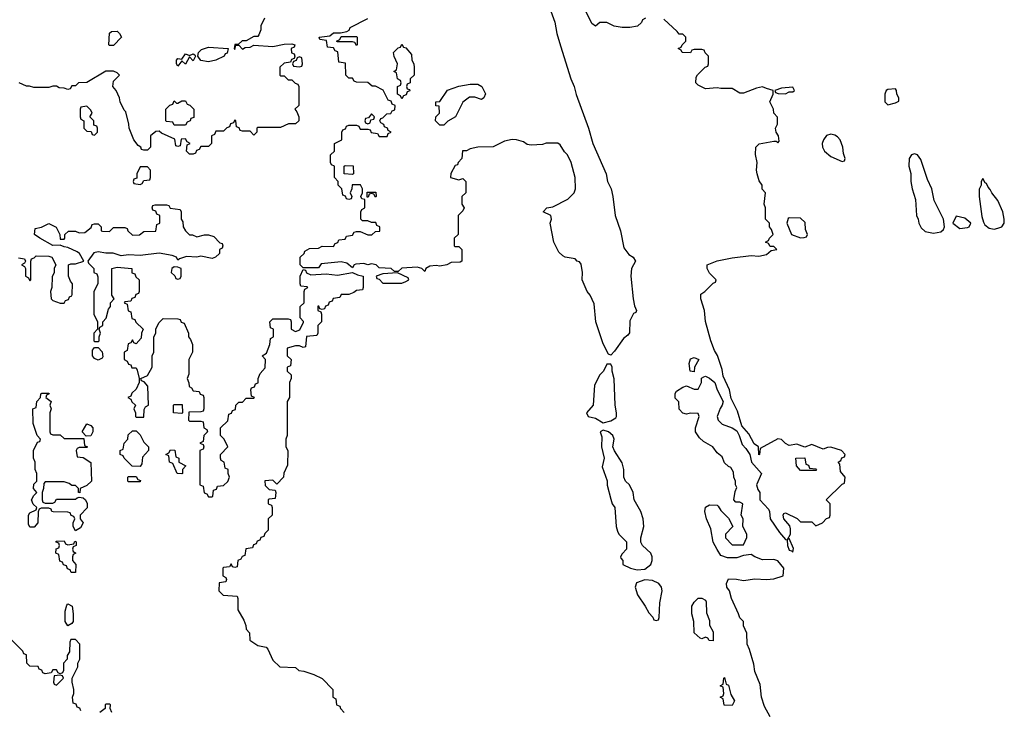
# Model space of a CAD drawing. Header units: inches. Extents: x 2792272 to 2951639, y 860504 to 1033803.
# Tile 68 of 209: x 2823176 to 2828364, y 1024946 to 1028583. Entities that reach past the tile are written whole.
import ezdxf

# ---------------------------------------------------------------- set-up
doc = ezdxf.new("R2010")
doc.units = ezdxf.units.IN
doc.header["$MEASUREMENT"] = 0
doc.layers.add('C8022', color=7, linetype='Continuous')

msp = doc.modelspace()

# ---------------------------------------------------------------- linework, layer by layer
at = {"layer": 'C8022', "color": 4}
for points, elevation in [([(2826474, 1028590), (2826458, 1028582), (2826452.7, 1028567.3), (2826431.6, 1028548.4), (2826390, 1028542), (2826350, 1028542), (2826308.9, 1028548.9), (2826270, 1028568), (2826250, 1028568), (2826232.7, 1028567.3), (2826210, 1028548), (2826190, 1028562), (2826109.6, 1028730)], 8), ([(2825967.6, 1028647.6), (2825995.6, 1028570), (2826006.6, 1028510), (2826025.6, 1028445.6), (2826079.6, 1028270), (2826098, 1028230), (2826107.6, 1028187.6), (2826173.3, 1028010), (2826196.3, 1027930), (2826266.6, 1027770), (2826272.3, 1027730), (2826292, 1027690), (2826302, 1027650), (2826313.6, 1027550), (2826340.9, 1027470), (2826358.9, 1027378.9), (2826384.9, 1027344.9), (2826409, 1027330), (2826421.2, 1027310), (2826399.3, 1027270), (2826395.6, 1027230), (2826408, 1027110), (2826414.6, 1027074.6), (2826426, 1027050), (2826422, 1027038), (2826410, 1027034), (2826390, 1026994), (2826388.4, 1026931.6), (2826380.4, 1026919.6), (2826358, 1026902), (2826310, 1026834), (2826290, 1026814), (2826278, 1026818), (2826250, 1026874), (2826210.7, 1026990), (2826203.5, 1027083.5), (2826181, 1027130), (2826166, 1027150), (2826138.8, 1027210), (2826140.7, 1027250), (2826134, 1027294), (2826126, 1027306), (2826114, 1027310), (2826102, 1027322), (2826050.7, 1027330.7), (2826038, 1027338), (2826017.3, 1027357.3), (2825991, 1027410), (2825971.3, 1027510), (2825978, 1027530), (2825974, 1027550), (2825934, 1027570), (2825954, 1027590), (2825984.7, 1027595.3), (2826063.5, 1027636.5), (2826098, 1027670), (2826104.7, 1027690), (2826102, 1027750), (2826082, 1027830), (2826062, 1027870), (2826046.4, 1027886.4), (2826023.6, 1027923.6), (2826011.1, 1027931.1), (2825950, 1027931.3), (2825930, 1027924.7), (2825870, 1027921), (2825850, 1027924.7), (2825830, 1027938), (2825794, 1027950), (2825770, 1027951), (2825730, 1027942), (2825670, 1027912), (2825590, 1027911.3), (2825550, 1027902), (2825530, 1027892), (2825508.9, 1027891.1), (2825506, 1027850), (2825486, 1027830), (2825482, 1027818), (2825470, 1027814), (2825448.4, 1027771.6), (2825446, 1027750), (2825490, 1027738), (2825510, 1027746), (2825526, 1027730), (2825526, 1027670), (2825506, 1027650), (2825506, 1027610), (2825518, 1027590), (2825510, 1027574), (2825486, 1027550), (2825486, 1027450), (2825466, 1027430), (2825466, 1027390), (2825470, 1027386), (2825490, 1027386), (2825506, 1027370), (2825506, 1027310), (2825496.4, 1027303.6), (2825450, 1027302), (2825426, 1027290), (2825390, 1027282.8), (2825370, 1027286.8), (2825336.5, 1027283.5), (2825315.3, 1027270), (2825310, 1027254), (2825294, 1027270), (2825270, 1027278), (2825190, 1027272), (2825170, 1027254), (2825150, 1027254), (2825134, 1027270), (2825070, 1027274), (2825054, 1027290), (2825030, 1027294.8), (2825010, 1027290.8), (2824990, 1027296.3), (2824946.6, 1027293.4), (2824938, 1027290), (2824930, 1027274), (2824898.8, 1027298.8), (2824870, 1027305.5), (2824765.2, 1027294.8), (2824750, 1027274), (2824670, 1027274), (2824654, 1027290), (2824654, 1027330), (2824674, 1027350), (2824678, 1027362), (2824703.6, 1027376.4), (2824750, 1027378), (2824770, 1027388), (2824830, 1027386), (2824838, 1027402), (2824852.7, 1027407.3), (2824858, 1027422), (2824890, 1027426), (2824898, 1027442), (2824930, 1027446), (2824938, 1027462), (2824950, 1027466), (2824970, 1027466), (2825010, 1027448), (2825032, 1027448), (2825050, 1027466), (2825072.7, 1027467.3), (2825074, 1027490), (2825058, 1027498), (2825052.7, 1027512.7), (2825030, 1027514), (2825010, 1027522), (2824982, 1027522), (2824974, 1027530), (2824974, 1027570), (2824978, 1027582), (2824994, 1027590), (2824994, 1027634), (2824978, 1027638), (2824974, 1027650), (2824982, 1027670), (2824982, 1027690), (2824972, 1027712), (2824927.3, 1027712.7), (2824926, 1027690), (2824918, 1027670), (2824926, 1027650), (2824922, 1027638), (2824910, 1027634), (2824898, 1027638), (2824892.7, 1027652.7), (2824878, 1027658), (2824874, 1027690), (2824854, 1027710), (2824854, 1027730), (2824834, 1027750), (2824834, 1027810), (2824818, 1027818), (2824814, 1027830), (2824814, 1027870), (2824834, 1027890), (2824834, 1027930), (2824874, 1027950), (2824874, 1027990), (2824878, 1028002), (2824892.7, 1028007.3), (2824898, 1028022), (2824910, 1028026), (2824950, 1028026), (2824962, 1028022), (2824970, 1028006), (2825010, 1028006), (2825022, 1028002), (2825027.3, 1027987.3), (2825062, 1027982), (2825070, 1027966), (2825112.7, 1027967.3), (2825118, 1027982), (2825134, 1027990), (2825118, 1027998), (2825114, 1028010), (2825098, 1028018), (2825094, 1028030), (2825078, 1028038), (2825074, 1028050), (2825078, 1028062), (2825090, 1028066), (2825110, 1028086), (2825131.6, 1028088.4), (2825138, 1028102), (2825152.7, 1028107.3), (2825154, 1028130), (2825138, 1028138), (2825132.7, 1028152.7), (2825118, 1028158), (2825091.6, 1028211.6), (2825050, 1028232), (2825032.7, 1028232.7), (2825010, 1028252), (2824950, 1028254), (2824938, 1028258), (2824930, 1028274), (2824910, 1028274), (2824894, 1028290), (2824892.7, 1028352.7), (2824858, 1028358), (2824852.7, 1028412.7), (2824838, 1028418), (2824830, 1028434), (2824798, 1028438), (2824792.7, 1028472.7), (2824758, 1028478), (2824754, 1028490), (2824810, 1028498), (2824830, 1028513.2), (2824866.8, 1028513.2), (2824899.6, 1028520.4), (2824912.7, 1028527.3), (2824918, 1028542), (2825010, 1028588.7)], 12), ([(2824466, 1028590), (2824446, 1028550), (2824446, 1028530), (2824436.4, 1028503.6), (2824430, 1028494), (2824410, 1028494), (2824370, 1028472), (2824348.7, 1028471.3), (2824327.3, 1028452.7), (2824310, 1028452), (2824306, 1028430), (2824310, 1028426), (2824314, 1028446), (2824330, 1028448), (2824350, 1028428), (2824363.6, 1028436.4), (2824390, 1028438), (2824410, 1028448.7), (2824510, 1028442), (2824570, 1028454), (2824610, 1028455.3), (2824626, 1028450), (2824622, 1028438), (2824606, 1028430), (2824607.3, 1028407.3), (2824622, 1028402), (2824626, 1028390), (2824622, 1028378), (2824607.3, 1028372.7), (2824602, 1028358), (2824570, 1028354), (2824547.3, 1028332.7), (2824546, 1028290), (2824550, 1028286), (2824570, 1028286), (2824590, 1028266), (2824610, 1028266), (2824627.3, 1028247.3), (2824642, 1028242), (2824646, 1028230), (2824646, 1028130), (2824626, 1028110), (2824636.4, 1028096.4), (2824646, 1028070), (2824646, 1028050), (2824630, 1028034), (2824592.7, 1028032.7), (2824550, 1028014), (2824430, 1028014), (2824426, 1028010), (2824426, 1027990), (2824410, 1027974), (2824390, 1027994), (2824350, 1027994), (2824338, 1027998), (2824332.7, 1028012.7), (2824318, 1028018), (2824314, 1028050), (2824310, 1028054), (2824302, 1028038), (2824287.3, 1028032.7), (2824282, 1028018), (2824267.3, 1028012.7), (2824250, 1027994), (2824210, 1027994), (2824202, 1027978), (2824186, 1027970), (2824186, 1027930), (2824170, 1027914), (2824130, 1027914), (2824122, 1027898), (2824107.3, 1027892.7), (2824102, 1027878), (2824090, 1027874), (2824070, 1027874), (2824054, 1027890), (2824058, 1027922), (2824074, 1027930), (2824058, 1027938), (2824050, 1027954), (2824027.3, 1027952.7), (2824022, 1027918), (2824010, 1027914), (2823998, 1027918), (2823992.7, 1027952.7), (2823923.6, 1027983.6), (2823910, 1027994), (2823892.7, 1027992.7), (2823866, 1027970), (2823866, 1027910), (2823850, 1027894), (2823830, 1027894), (2823818, 1027898), (2823814, 1027910), (2823799.6, 1027919.6), (2823778, 1027950), (2823752, 1028010), (2823751.1, 1028031.1), (2823736, 1028096), (2823726.4, 1028106.4), (2823704.7, 1028150), (2823702, 1028170), (2823684.7, 1028210), (2823666, 1028230), (2823670, 1028258), (2823702, 1028290), (2823690, 1028302), (2823670, 1028311.3), (2823630, 1028312), (2823530, 1028252), (2823486, 1028250), (2823470, 1028234), (2823450, 1028234), (2823442, 1028218), (2823430, 1028214), (2823410, 1028222), (2823383.6, 1028223.6), (2823370, 1028231.3), (2823350, 1028231.3), (2823330, 1028224.7), (2823250, 1028224.7), (2823227.3, 1028232.7), (2823212.7, 1028232.7), (2823174, 1028250)], 12), ([(2827130, 1024906), (2827100.2, 1024960.2), (2827085.2, 1025010), (2827077.2, 1025077.2), (2827050, 1025146), (2827044, 1025184), (2827022, 1025262), (2827009, 1025290), (2827008, 1025348), (2826990, 1025386), (2826988.7, 1025408.7), (2826970, 1025428), (2826964, 1025450), (2826926.6, 1025530), (2826916, 1025570), (2826900.9, 1025590), (2826899.3, 1025610), (2826910, 1025634), (2826952.8, 1025632.8), (2826990, 1025626), (2827050, 1025634.8), (2827110, 1025631), (2827150, 1025634.8), (2827198, 1025650), (2827202, 1025690), (2827170, 1025728.7), (2827150, 1025735.3), (2827090, 1025734), (2827049.3, 1025749.3), (2827030, 1025762), (2826990, 1025758), (2826955.3, 1025744.7), (2826904.7, 1025744.7), (2826870, 1025758), (2826850, 1025788.7), (2826830, 1025828), (2826817.5, 1025897.5), (2826794, 1025950), (2826785.2, 1025990), (2826790, 1026012), (2826810, 1026024.7), (2826850, 1026022), (2826856.9, 1026016.9), (2826870, 1025994), (2826910, 1025954), (2826934, 1025910), (2826894, 1025870), (2826894, 1025850), (2826930, 1025814), (2826990, 1025814), (2827007.3, 1025852.7), (2827008, 1025870), (2826986, 1025910), (2826988, 1025950), (2826978, 1025970), (2826986, 1026030), (2826970, 1026038), (2826950, 1026038), (2826938, 1026050), (2826945.2, 1026094.8), (2826955.3, 1026115.3), (2826948, 1026130), (2826948, 1026150), (2826938, 1026170), (2826936.4, 1026196.4), (2826922, 1026222), (2826910, 1026226), (2826890, 1026246), (2826877.2, 1026277.2), (2826850, 1026298), (2826828.7, 1026330), (2826778.6, 1026358.6), (2826757.5, 1026377.5), (2826737.2, 1026410), (2826737.2, 1026430), (2826755.3, 1026490), (2826750, 1026506), (2826710, 1026508), (2826690, 1026502), (2826670, 1026508), (2826650, 1026528), (2826648, 1026568), (2826630, 1026586), (2826629.1, 1026610.9), (2826636.4, 1026623.6), (2826670, 1026644.7), (2826690, 1026651.3), (2826730, 1026634), (2826750, 1026634), (2826768, 1026670), (2826768, 1026692), (2826780.4, 1026699.6), (2826790, 1026702), (2826810, 1026692), (2826838, 1026670), (2826851, 1026630), (2826882, 1026570), (2826878, 1026550), (2826866.8, 1026533.2), (2826851, 1026490), (2826856, 1026470), (2826878, 1026450), (2826930.5, 1026430.5), (2826954, 1026414), (2826967.3, 1026390), (2826982.4, 1026342.4), (2827002, 1026322), (2827022.8, 1026290), (2827031.3, 1026250), (2827084.7, 1026190), (2827057.3, 1026130), (2827064.9, 1026104.9), (2827076, 1026090), (2827076, 1026050), (2827122, 1026002), (2827127.3, 1025990), (2827130.8, 1025950), (2827179.1, 1025879.1), (2827210, 1025842), (2827219.6, 1025839.6), (2827221, 1025810), (2827230, 1025784.7), (2827242, 1025782), (2827250, 1025774), (2827253.6, 1025793.6), (2827230, 1025846), (2827222, 1025842), (2827238, 1025870), (2827238, 1025898), (2827234, 1025914), (2827202, 1025950), (2827198, 1025970), (2827202, 1025978), (2827210, 1025982), (2827271.6, 1025951.6), (2827290, 1025934), (2827350, 1025934), (2827370, 1025914), (2827406, 1025930), (2827427.3, 1025952.7), (2827442, 1025958), (2827446, 1025970), (2827446, 1026030), (2827426, 1026050), (2827510, 1026134), (2827522, 1026138), (2827526, 1026170), (2827500.4, 1026200.4), (2827498, 1026238), (2827488, 1026250), (2827502, 1026258), (2827507.3, 1026272.7), (2827522, 1026278), (2827526, 1026290), (2827506, 1026310), (2827450, 1026328), (2827432.7, 1026327.3), (2827410, 1026318), (2827350, 1026342), (2827312, 1026328), (2827270, 1026344), (2827230, 1026338), (2827210, 1026348), (2827190, 1026368.7), (2827170, 1026373.2), (2827078, 1026322), (2827074, 1026290), (2827070, 1026288), (2827068, 1026330), (2827046.3, 1026346.3), (2827018.4, 1026398.4), (2826981.5, 1026441.5), (2826958, 1026518), (2826925.2, 1026585.2), (2826916, 1026630), (2826883.2, 1026703.2), (2826877.5, 1026737.5), (2826852, 1026812), (2826837.5, 1026837.5), (2826818, 1026890), (2826789.1, 1026990.9), (2826784, 1027050), (2826764, 1027110), (2826764, 1027136), (2826786, 1027150), (2826830, 1027194), (2826842, 1027198), (2826846, 1027210), (2826810, 1027246), (2826798, 1027270), (2826798, 1027290), (2826850, 1027310.6), (2826930, 1027326.8), (2827030, 1027339.1), (2827070, 1027334.8), (2827110, 1027344.7), (2827135.3, 1027364.7), (2827166, 1027370), (2827150, 1027386), (2827130, 1027386), (2827122, 1027402), (2827106, 1027410), (2827122, 1027418), (2827126, 1027430), (2827146, 1027450), (2827136.4, 1027476.4), (2827126, 1027490), (2827126, 1027510), (2827106, 1027530), (2827106, 1027590), (2827098, 1027610), (2827106, 1027670), (2827088.4, 1027688.4), (2827088, 1027710), (2827072.9, 1027732.9), (2827061.2, 1027770), (2827058, 1027790), (2827061.2, 1027830), (2827052.1, 1027872.1), (2827055.1, 1027910), (2827071.7, 1027928.3), (2827150, 1027942.8), (2827162, 1027942), (2827170, 1027934), (2827178, 1027942), (2827174, 1027970), (2827162, 1027990), (2827158, 1028010), (2827168.4, 1028031.6), (2827168.4, 1028068.4), (2827148.7, 1028090), (2827148, 1028110), (2827128.7, 1028148.7), (2827146, 1028190), (2827146, 1028210), (2827110, 1028219), (2827090, 1028229), (2827058, 1028222), (2826990, 1028195.3), (2826970, 1028195.3), (2826930, 1028219), (2826870, 1028219), (2826850, 1028224), (2826790, 1028218), (2826750, 1028238), (2826738, 1028250), (2826740.4, 1028279.6), (2826747.3, 1028292.7), (2826787.3, 1028332.7), (2826802, 1028338), (2826806, 1028350), (2826806, 1028390), (2826787.3, 1028407.3), (2826782, 1028422), (2826770, 1028426), (2826730, 1028426), (2826718, 1028422), (2826710, 1028408), (2826666, 1028410), (2826662, 1028422), (2826646, 1028430), (2826662, 1028438), (2826666, 1028450), (2826686, 1028470), (2826686, 1028490), (2826670, 1028506), (2826650, 1028506), (2826640.4, 1028520.4), (2826570, 1028586)], 8), ([(2823170, 1027326), (2823202, 1027322), (2823206, 1027310), (2823202, 1027298), (2823186, 1027290), (2823202, 1027282), (2823206, 1027270), (2823206, 1027230), (2823222, 1027222), (2823230, 1027206), (2823234, 1027210), (2823234, 1027310), (2823238, 1027322), (2823252.7, 1027327.3), (2823262, 1027338), (2823330, 1027335.3), (2823346, 1027330), (2823366, 1027290), (2823358, 1027270), (2823358, 1027250), (2823347.3, 1027227.3), (2823346, 1027170), (2823338, 1027150), (2823342, 1027110), (2823350, 1027102), (2823388.4, 1027088.4), (2823410, 1027088), (2823418, 1027102), (2823432.7, 1027107.3), (2823438, 1027122), (2823450, 1027126), (2823452.7, 1027132.7), (2823454, 1027190), (2823443.6, 1027203.6), (2823434, 1027230), (2823434, 1027290), (2823444.7, 1027295.3), (2823470, 1027295.3), (2823514, 1027310), (2823491.3, 1027350), (2823478, 1027358), (2823430, 1027382), (2823410, 1027384.7), (2823390, 1027394), (2823350, 1027391.3), (2823282, 1027430), (2823254, 1027450), (2823258, 1027482), (2823291.6, 1027488.4), (2823330, 1027508), (2823368.4, 1027488.4), (2823388, 1027450), (2823390, 1027426), (2823410, 1027426), (2823414, 1027430), (2823414, 1027450), (2823432.7, 1027467.3), (2823470, 1027468), (2823490, 1027458), (2823519.6, 1027460.4), (2823552.7, 1027487.3), (2823558, 1027502), (2823570, 1027506), (2823590, 1027506), (2823606, 1027490), (2823606, 1027470), (2823612.7, 1027467.3), (2823650, 1027466), (2823670, 1027486), (2823730, 1027486), (2823742, 1027482), (2823746, 1027470), (2823770, 1027446), (2823807.3, 1027447.3), (2823830, 1027466), (2823892.7, 1027467.3), (2823898, 1027502), (2823914, 1027510), (2823914, 1027550), (2823898, 1027558), (2823892.7, 1027572.7), (2823878, 1027578), (2823874, 1027590), (2823878, 1027602), (2823890, 1027606), (2823950, 1027606), (2823962, 1027602), (2823968.4, 1027588.4), (2824022, 1027582), (2824026, 1027570), (2824026, 1027530), (2824036.4, 1027516.4), (2824038, 1027490), (2824048.9, 1027468.9), (2824070, 1027448), (2824087.3, 1027447.3), (2824110, 1027438), (2824150, 1027448), (2824170, 1027448), (2824199, 1027439), (2824230, 1027406), (2824242, 1027402), (2824246, 1027390), (2824242, 1027378), (2824228.4, 1027371.6), (2824228, 1027350), (2824208, 1027330), (2824190, 1027322.8), (2824130, 1027336), (2824108.9, 1027331.1), (2824054.4, 1027334.4), (2824018, 1027322), (2824010, 1027314), (2824002, 1027330), (2823979.5, 1027339.5), (2823910, 1027352), (2823810, 1027338.8), (2823750, 1027342), (2823710, 1027337.3), (2823668.9, 1027351.1), (2823630, 1027351.3), (2823590, 1027358.8), (2823566.3, 1027353.7), (2823535.3, 1027310), (2823538, 1027298), (2823566, 1027270), (2823566, 1027250), (2823582, 1027242), (2823587.3, 1027227.3), (2823588, 1027190), (2823566, 1027150), (2823566, 1027030), (2823586, 1026990), (2823586, 1026950), (2823566, 1026930), (2823566, 1026890), (2823570, 1026886), (2823590, 1026886), (2823594, 1026890), (2823594, 1026910), (2823602, 1026930), (2823594, 1026950), (2823598, 1026962), (2823614, 1026970), (2823614, 1026990), (2823631.6, 1027008.4), (2823643.6, 1027056.4), (2823654, 1027070), (2823654, 1027090), (2823674, 1027110), (2823662, 1027130), (2823662, 1027270), (2823690, 1027277.2), (2823766, 1027270), (2823767.3, 1027247.3), (2823782, 1027242), (2823787.3, 1027227.3), (2823806, 1027210), (2823806, 1027150), (2823802, 1027138), (2823787.3, 1027132.7), (2823782, 1027118), (2823767.3, 1027112.7), (2823762, 1027098), (2823730, 1027094), (2823726, 1027090), (2823742, 1027082), (2823747.3, 1027047.3), (2823762, 1027042), (2823767.3, 1027007.3), (2823782, 1027002), (2823787.3, 1026987.3), (2823826, 1026950), (2823818, 1026930), (2823816.4, 1026903.6), (2823790, 1026874), (2823778, 1026878), (2823770, 1026894), (2823762, 1026878), (2823747.3, 1026872.7), (2823742, 1026838), (2823726, 1026830), (2823726, 1026790), (2823742, 1026782), (2823750, 1026766), (2823762, 1026762), (2823767.3, 1026747.3), (2823790, 1026746), (2823794.6, 1026734.6), (2823806, 1026690), (2823806, 1026670), (2823790, 1026634), (2823767.3, 1026612.7), (2823762, 1026598), (2823746, 1026590), (2823762, 1026582), (2823767.3, 1026567.3), (2823786, 1026550), (2823778, 1026530), (2823786, 1026510), (2823786, 1026490), (2823790, 1026486), (2823830, 1026486), (2823832.7, 1026527.3), (2823838, 1026542), (2823854, 1026550), (2823852, 1026650), (2823832.7, 1026672.7), (2823818, 1026678), (2823814, 1026690), (2823850, 1026706), (2823874, 1026750), (2823874, 1026810), (2823882, 1026830), (2823882, 1026910), (2823894, 1026930), (2823894, 1026950), (2823902, 1026970), (2823910, 1026986), (2823932.7, 1027007.3), (2824010, 1027006), (2824022, 1027002), (2824027.3, 1026987.3), (2824042, 1026982), (2824066, 1026930), (2824066, 1026910), (2824076.4, 1026896.4), (2824086, 1026870), (2824086, 1026830), (2824068, 1026790), (2824067.3, 1026712.7), (2824058, 1026690), (2824067.3, 1026667.3), (2824068.4, 1026648.4), (2824082, 1026642), (2824090, 1026626), (2824122, 1026622), (2824127.3, 1026607.3), (2824142, 1026602), (2824146, 1026590), (2824146, 1026530), (2824142, 1026518), (2824130, 1026514), (2824067.3, 1026512.7), (2824066, 1026470), (2824070, 1026466), (2824130, 1026466), (2824142, 1026462), (2824146, 1026430), (2824162, 1026422), (2824166, 1026410), (2824146, 1026390), (2824142, 1026358), (2824126, 1026350), (2824142, 1026342), (2824146, 1026330), (2824142, 1026318), (2824126, 1026310), (2824126, 1026130), (2824142, 1026122), (2824147.3, 1026087.3), (2824162, 1026082), (2824170, 1026066), (2824190, 1026066), (2824194, 1026070), (2824198, 1026102), (2824212.7, 1026107.3), (2824218, 1026122), (2824250, 1026126), (2824272.7, 1026147.3), (2824282, 1026170), (2824274, 1026190), (2824274, 1026210), (2824258, 1026218), (2824254, 1026250), (2824238, 1026258), (2824234, 1026270), (2824234, 1026290), (2824272, 1026330), (2824254, 1026370), (2824234, 1026390), (2824234, 1026430), (2824272.7, 1026467.3), (2824278, 1026502), (2824292.7, 1026507.3), (2824298, 1026522), (2824312.7, 1026527.3), (2824314, 1026550), (2824330, 1026566), (2824350, 1026566), (2824370, 1026586), (2824410, 1026586), (2824414, 1026590), (2824398, 1026598), (2824394, 1026630), (2824398, 1026642), (2824412.7, 1026647.3), (2824418, 1026662), (2824431.6, 1026668.4), (2824432, 1026690), (2824443.6, 1026716.4), (2824470, 1026746), (2824471.3, 1026791.3), (2824454, 1026810), (2824476, 1026824), (2824494, 1026870), (2824498, 1026902), (2824514, 1026910), (2824514, 1026950), (2824498, 1026958), (2824494, 1026990), (2824510, 1027006), (2824590, 1027006), (2824602, 1027002), (2824606, 1026990), (2824606, 1026950), (2824630, 1026938), (2824652.7, 1026947.3), (2824671.6, 1026988.4), (2824671.6, 1026991.6), (2824654, 1027010), (2824654, 1027070), (2824674, 1027090), (2824674, 1027150), (2824678, 1027162), (2824694, 1027170), (2824690, 1027174), (2824658, 1027178), (2824654, 1027190), (2824654, 1027230), (2824670, 1027266), (2824682, 1027262), (2824687.3, 1027247.3), (2824710, 1027238), (2824790, 1027242), (2824850, 1027236), (2824930, 1027248.7), (2824956.5, 1027236.5), (2824986, 1027230), (2824986, 1027170), (2824982, 1027158), (2824950, 1027154), (2824936.4, 1027143.6), (2824910, 1027134), (2824870, 1027134), (2824862, 1027118), (2824827.3, 1027112.7), (2824822, 1027098), (2824807.3, 1027092.7), (2824802, 1027078), (2824787.3, 1027072.7), (2824782, 1027058), (2824770, 1027054), (2824758, 1027058), (2824752.7, 1027072.7), (2824747.3, 1027072.7), (2824746, 1027050), (2824762, 1027042), (2824766, 1027030), (2824766, 1026990), (2824746, 1026970), (2824746, 1026930), (2824742, 1026918), (2824687.3, 1026912.7), (2824682, 1026858), (2824670, 1026854), (2824650, 1026862), (2824630, 1026862), (2824586, 1026850), (2824586, 1026810), (2824606, 1026790), (2824602, 1026758), (2824586, 1026750), (2824586, 1026730), (2824606, 1026710), (2824606, 1026690), (2824598, 1026670), (2824598, 1026590), (2824586, 1026570), (2824586, 1026390), (2824578, 1026370), (2824578, 1026330), (2824588, 1026310), (2824587.3, 1026232.7), (2824568.4, 1026191.6), (2824566, 1026170), (2824530, 1026134), (2824510, 1026154), (2824468.4, 1026151.6), (2824470, 1026126), (2824490, 1026106), (2824522, 1026102), (2824526, 1026090), (2824522, 1026058), (2824490, 1026054), (2824486, 1026050), (2824486, 1026030), (2824502, 1026022), (2824506, 1026010), (2824506, 1025970), (2824486, 1025950), (2824486, 1025890), (2824467.3, 1025872.7), (2824462, 1025858), (2824447.3, 1025852.7), (2824442, 1025838), (2824427.3, 1025832.7), (2824422, 1025818), (2824407.3, 1025812.7), (2824402, 1025798), (2824367.3, 1025792.7), (2824362, 1025758), (2824347.3, 1025752.7), (2824342, 1025738), (2824326, 1025730), (2824322, 1025698), (2824310, 1025694), (2824298, 1025698), (2824290, 1025714), (2824282, 1025698), (2824250, 1025694), (2824246, 1025690), (2824246, 1025650), (2824262, 1025642), (2824266, 1025630), (2824262, 1025618), (2824227.3, 1025612.7), (2824226, 1025570), (2824248.4, 1025548.4), (2824322, 1025542), (2824326, 1025530), (2824326, 1025470), (2824356.4, 1025416.4), (2824367.3, 1025387.3), (2824368.4, 1025368.4), (2824386, 1025350), (2824388, 1025310), (2824430, 1025282), (2824474, 1025274), (2824483.1, 1025263.1), (2824510, 1025206), (2824546, 1025170), (2824630, 1025166), (2824646, 1025150), (2824672.7, 1025147.3), (2824726, 1025130), (2824770, 1025108), (2824826, 1025050), (2824826, 1025010), (2824842, 1025002), (2824846, 1024970), (2824862, 1024962), (2824866, 1024950), (2824886, 1024930)], 12), ([(2823498, 1024938), (2823492.7, 1024952.7), (2823478, 1024958), (2823472.7, 1024972.7), (2823458, 1024978), (2823454, 1025010), (2823462, 1025030), (2823462, 1025050), (2823452, 1025090), (2823452, 1025110), (2823482, 1025170), (2823482, 1025190), (2823492, 1025210), (2823492, 1025290), (2823470, 1025314), (2823446, 1025314), (2823440.4, 1025299.6), (2823438, 1025250), (2823426, 1025230), (2823426, 1025210), (2823406, 1025190), (2823406, 1025150), (2823402, 1025138), (2823390, 1025134), (2823378, 1025138), (2823370, 1025154), (2823350, 1025154), (2823342, 1025138), (2823310, 1025134), (2823298, 1025138), (2823292.7, 1025152.7), (2823278, 1025158), (2823272.7, 1025172.7), (2823230, 1025174), (2823214, 1025190), (2823212.7, 1025232.7), (2823198, 1025238), (2823192.7, 1025252.7), (2823132.7, 1025312.7)], 12), ([(2823662, 1024930), (2823652, 1024950), (2823654, 1024970), (2823650, 1024974), (2823630, 1024974), (2823626, 1024970), (2823626, 1024950), (2823598, 1024930)], 12)]:
    msp.add_lwpolyline(points, dxfattribs=dict(at, elevation=elevation))
for points, elevation in [([(2823650, 1028446), (2823646, 1028450), (2823648.4, 1028511.6), (2823660.4, 1028519.6), (2823690, 1028522), (2823702, 1028510), (2823712, 1028490), (2823670, 1028446)], 12), ([(2824950, 1028446), (2824942, 1028462), (2824930, 1028466), (2824850, 1028466), (2824846, 1028470), (2824862, 1028478), (2824870, 1028494), (2824950, 1028494), (2824954, 1028490), (2824954, 1028450)], 12), ([(2824170, 1028361.2), (2824130, 1028368), (2824115.3, 1028390), (2824118, 1028410), (2824134, 1028426), (2824170, 1028438), (2824274, 1028430), (2824270, 1028406), (2824258, 1028402), (2824254, 1028390), (2824210, 1028369)], 12), ([(2825190, 1028166), (2825182, 1028182), (2825166, 1028190), (2825166, 1028230), (2825182, 1028238), (2825186, 1028250), (2825182, 1028262), (2825166, 1028270), (2825162, 1028302), (2825148, 1028310), (2825162, 1028318), (2825166, 1028350), (2825148.4, 1028388.4), (2825146, 1028410), (2825170, 1028434), (2825182, 1028438), (2825190, 1028454), (2825198, 1028438), (2825210, 1028434), (2825239.6, 1028399.6), (2825242, 1028370), (2825252, 1028350), (2825254, 1028330), (2825254, 1028290), (2825234, 1028270), (2825234, 1028250), (2825218, 1028242), (2825214, 1028230), (2825218, 1028218), (2825230, 1028214), (2825231.6, 1028208.4), (2825218, 1028202), (2825212.7, 1028187.3), (2825198, 1028182)], 12), ([(2824090, 1028366), (2824070, 1028386), (2824050, 1028348.7), (2824030, 1028366), (2824010, 1028338), (2824002, 1028350), (2824002, 1028370), (2824010, 1028378), (2824030, 1028374), (2824050, 1028402), (2824070, 1028394), (2824090, 1028402), (2824098, 1028398), (2824102, 1028390)], 12), ([(2824650, 1028386), (2824638, 1028382), (2824632.7, 1028367.3), (2824618, 1028362), (2824614, 1028350), (2824618, 1028338), (2824650, 1028334), (2824662, 1028338), (2824666, 1028350), (2824662, 1028382)], 12), ([(2825610, 1028162), (2825574.6, 1028174.6), (2825546.4, 1028173.6), (2825510, 1028148), (2825472, 1028070), (2825431.6, 1028048.4), (2825410, 1028026), (2825390, 1028026), (2825366, 1028050), (2825368, 1028070), (2825388, 1028090), (2825386, 1028126), (2825369.1, 1028129.1), (2825368, 1028150), (2825390, 1028152), (2825430, 1028211.3), (2825490, 1028231.3), (2825550, 1028242), (2825590, 1028242), (2825611.1, 1028231.1), (2825631.1, 1028191.1), (2825622, 1028170)], 12), ([(2827250, 1028226), (2827190, 1028222), (2827154, 1028210), (2827158, 1028198), (2827172.7, 1028192.7), (2827210, 1028192), (2827230, 1028202), (2827250, 1028202), (2827258, 1028210)], 8), ([(2827790, 1028218), (2827750, 1028215.3), (2827742, 1028210), (2827734, 1028190), (2827734, 1028150), (2827750, 1028134), (2827790, 1028144.7), (2827807.3, 1028152.7), (2827808, 1028170), (2827798, 1028190), (2827795.3, 1028210)], 8), ([(2823990, 1028026), (2823982, 1028042), (2823950, 1028046), (2823946, 1028050), (2823946, 1028110), (2823967.3, 1028132.7), (2823982, 1028138), (2823990, 1028154), (2824002, 1028142), (2824010, 1028142), (2824030, 1028154), (2824050, 1028154), (2824058, 1028138), (2824072.7, 1028132.7), (2824094, 1028110), (2824092.7, 1028067.3), (2824078, 1028062), (2824074, 1028050), (2824058, 1028042), (2824050, 1028026)], 12), ([(2823530, 1028126), (2823498, 1028122), (2823494, 1028110), (2823494, 1028070), (2823498, 1028058), (2823514, 1028050), (2823514, 1028010), (2823530, 1027994), (2823552.7, 1027992.7), (2823558, 1027978), (2823570, 1027974), (2823586, 1027990), (2823586, 1028010), (2823582, 1028022), (2823567.3, 1028027.3), (2823566, 1028050), (2823546, 1028070), (2823558, 1028090), (2823550, 1028106)], 12), ([(2825030, 1028086), (2825014, 1028066), (2824998, 1028062), (2824994, 1028050), (2824998, 1028038), (2825010, 1028034), (2825022, 1028038), (2825026, 1028054), (2825042, 1028058), (2825046, 1028070)], 12), ([(2827450, 1027979), (2827427.3, 1027972.7), (2827411.3, 1027950), (2827404.7, 1027930), (2827406, 1027910), (2827416, 1027890), (2827450, 1027861), (2827510, 1027834), (2827522, 1027838), (2827526, 1027850), (2827516.4, 1027876.4), (2827513.2, 1027910), (2827499, 1027950), (2827485.6, 1027965.6), (2827470, 1027974)], 8), ([(2827890, 1027875.3), (2827874, 1027870), (2827862, 1027850), (2827861, 1027810), (2827870.9, 1027770.9), (2827871, 1027730), (2827878, 1027690), (2827895.3, 1027635.3), (2827900.7, 1027550), (2827910.4, 1027530.4), (2827914, 1027510), (2827925.5, 1027485.5), (2827946.2, 1027466.2), (2827990, 1027456.3), (2828030, 1027464.7), (2828044, 1027476), (2828049, 1027490), (2828044, 1027530), (2827994, 1027630), (2827982, 1027690), (2827959.3, 1027739.3), (2827924.7, 1027844.7), (2827906, 1027870)], 8), ([(2823850, 1027806), (2823810, 1027806), (2823794, 1027770), (2823792.7, 1027747.3), (2823778, 1027742), (2823774, 1027730), (2823778, 1027718), (2823810, 1027714), (2823822, 1027718), (2823830, 1027734), (2823862, 1027738), (2823866, 1027750), (2823866, 1027790)], 12), ([(2824930, 1027766), (2824886, 1027770), (2824886, 1027810), (2824890, 1027814), (2824932.7, 1027812.7), (2824934, 1027770)], 12), ([(2828250, 1027746), (2828242, 1027730), (2828242, 1027710), (2828231.6, 1027688.4), (2828231, 1027650), (2828245.2, 1027545.2), (2828254.4, 1027514.4), (2828260.7, 1027500.7), (2828283.5, 1027483.5), (2828310, 1027478.8), (2828330, 1027482.8), (2828350, 1027491), (2828362.7, 1027510), (2828363.7, 1027530), (2828355.1, 1027570), (2828330, 1027628.7), (2828297.2, 1027670), (2828290, 1027688), (2828279, 1027699), (2828270, 1027718), (2828262, 1027722)], 8), ([(2825050, 1027646), (2825042, 1027662), (2825030, 1027666), (2825018, 1027662), (2825012.7, 1027647.3), (2825006, 1027646), (2825007.3, 1027672.7), (2825052.7, 1027672.7), (2825054, 1027650)], 12), ([(2827230, 1027538), (2827225.4, 1027534.6), (2827218, 1027510), (2827242, 1027450), (2827290, 1027432), (2827310, 1027434), (2827322, 1027438), (2827326, 1027450), (2827316.4, 1027476.4), (2827314, 1027514), (2827290, 1027535.3)], 8), ([(2828110, 1027546), (2828092, 1027510), (2828130, 1027481), (2828170, 1027486), (2828178, 1027490), (2828188, 1027510), (2828156.5, 1027536.5)], 8), ([(2823990, 1027279), (2823978, 1027270), (2823974, 1027250), (2823992.7, 1027232.7), (2823998, 1027218), (2824010, 1027214), (2824022, 1027218), (2824026, 1027230), (2824026, 1027270), (2824010, 1027278)], 12), ([(2825167.3, 1027247.3), (2825090, 1027242), (2825054, 1027230), (2825058, 1027218), (2825070, 1027214), (2825090, 1027194), (2825190, 1027194), (2825210, 1027202), (2825226, 1027210), (2825222, 1027222)], 12), ([(2823590, 1026788), (2823570, 1026795.3), (2823559, 1026810), (2823560.4, 1026839.6), (2823570, 1026854), (2823590, 1026854), (2823611.1, 1026831.1), (2823614.4, 1026805.6), (2823610, 1026798)], 12), ([(2826290, 1026766), (2826270, 1026766), (2826252, 1026730), (2826232, 1026710), (2826205.4, 1026654.6), (2826198, 1026550), (2826162, 1026510), (2826172, 1026490), (2826210, 1026480.7), (2826250, 1026456), (2826290, 1026466.8), (2826317, 1026483), (2826321.2, 1026490), (2826321.2, 1026510), (2826312.7, 1026550), (2826308.9, 1026688.9), (2826298, 1026730), (2826298, 1026750)], 12), ([(2826730, 1026726), (2826709, 1026729), (2826704, 1026770), (2826710, 1026794), (2826730, 1026802), (2826754, 1026790), (2826732, 1026750)], 8), ([(2823350, 1026394), (2823390, 1026394), (2823410, 1026374), (2823514, 1026374), (2823518, 1026338), (2823534, 1026330), (2823530, 1026326), (2823490, 1026326), (2823478, 1026322), (2823474, 1026310), (2823478, 1026278), (2823510, 1026274), (2823551.6, 1026248.4), (2823554, 1026150), (2823530, 1026126), (2823494, 1026110), (2823492.7, 1026087.3), (2823486, 1026090), (2823486, 1026110), (2823470, 1026126), (2823450, 1026126), (2823436.4, 1026136.4), (2823410, 1026146), (2823310, 1026146), (2823303.6, 1026136.4), (2823302, 1026110), (2823294, 1026090), (2823294, 1026050), (2823298, 1026038), (2823310, 1026034), (2823350, 1026034), (2823362, 1026038), (2823370, 1026054), (2823470, 1026054), (2823478, 1026062), (2823490, 1026064.7), (2823510, 1026062), (2823522, 1026050), (2823531.1, 1026031.1), (2823531.3, 1026008.7), (2823494, 1025970), (2823494, 1025950), (2823511.1, 1025928.9), (2823496.9, 1025903.1), (2823470, 1025888), (2823458, 1025910), (2823458, 1025930), (2823466, 1025950), (2823462, 1025962), (2823447.3, 1025967.3), (2823442, 1025982), (2823430, 1025986), (2823352.7, 1025987.3), (2823346, 1025990), (2823342, 1026002), (2823330, 1026006), (2823290, 1026006), (2823278, 1026002), (2823272.7, 1025987.3), (2823271.1, 1025928.9), (2823252.7, 1025907.3), (2823230, 1025906), (2823223.1, 1025923.1), (2823222, 1025970), (2823230, 1025982), (2823262, 1025998), (2823266, 1026010), (2823247.3, 1026027.3), (2823238, 1026050), (2823250, 1026074), (2823266, 1026090), (2823248.7, 1026110), (2823250, 1026134), (2823266, 1026150), (2823266, 1026190), (2823258, 1026210), (2823258, 1026250), (2823248, 1026270), (2823248, 1026310), (2823270, 1026354), (2823282, 1026358), (2823286, 1026370), (2823268, 1026390), (2823247.3, 1026452.7), (2823246, 1026530), (2823262, 1026538), (2823266, 1026570), (2823286, 1026590), (2823288, 1026610), (2823292.7, 1026612.7), (2823330, 1026614), (2823332, 1026610), (2823318, 1026602), (2823314, 1026590), (2823342, 1026570), (2823334, 1026550), (2823342, 1026530), (2823334, 1026510), (2823334, 1026410), (2823338, 1026398)], 12), ([(2824030, 1026506), (2823986, 1026510), (2823986, 1026550), (2823990, 1026554), (2824032.7, 1026552.7), (2824034, 1026510)], 12), ([(2823526, 1026386), (2823506, 1026410), (2823530, 1026452), (2823550, 1026442), (2823562, 1026430), (2823562, 1026410), (2823550, 1026388)], 12), ([(2823810, 1026226), (2823768.7, 1026228.7), (2823726, 1026270), (2823722, 1026282), (2823706, 1026290), (2823706, 1026310), (2823722, 1026318), (2823726, 1026350), (2823746, 1026370), (2823747.3, 1026392.7), (2823770, 1026414), (2823790, 1026414), (2823810, 1026394), (2823830, 1026354), (2823854, 1026330), (2823854, 1026310), (2823823.6, 1026276.4), (2823819.6, 1026240.4)], 12), ([(2826250, 1026418), (2826234, 1026410), (2826243.6, 1026383.6), (2826241, 1026330), (2826256, 1026270), (2826245.4, 1026225.4), (2826271.1, 1026151.1), (2826271.6, 1026128.4), (2826290, 1026054), (2826298, 1026030), (2826311.3, 1026010), (2826318, 1025910), (2826325.4, 1025885.4), (2826332, 1025870), (2826374, 1025830), (2826374, 1025790), (2826350, 1025766), (2826342, 1025750), (2826343.6, 1025743.6), (2826354, 1025730), (2826354, 1025710), (2826394, 1025690), (2826430, 1025681), (2826470, 1025684.7), (2826502, 1025710), (2826508.7, 1025730), (2826508.7, 1025750), (2826502, 1025770), (2826458, 1025810), (2826448, 1025828), (2826448, 1025850), (2826464, 1025910), (2826461.2, 1025950), (2826449.2, 1025990), (2826414, 1026050), (2826409, 1026090), (2826389, 1026130), (2826368.7, 1026150), (2826359, 1026170), (2826359, 1026210), (2826350, 1026246), (2826309.1, 1026309.1), (2826302, 1026330), (2826308, 1026370), (2826302, 1026390), (2826278, 1026410)], 12), ([(2824030, 1026188), (2824006, 1026190), (2823982, 1026242), (2823966, 1026250), (2823962, 1026282), (2823946, 1026290), (2823962, 1026298), (2823970, 1026314), (2823992.7, 1026312.7), (2823998, 1026278), (2824014, 1026270), (2824014, 1026250), (2824052, 1026230), (2824034, 1026210), (2824034, 1026190)], 12), ([(2827290, 1026206), (2827268, 1026230), (2827266, 1026270), (2827312, 1026272), (2827318, 1026238), (2827332.7, 1026232.7), (2827338, 1026218), (2827370, 1026214), (2827374, 1026210), (2827370, 1026206)], 8), ([(2823750, 1026146), (2823746, 1026150), (2823746, 1026170), (2823750, 1026174), (2823790, 1026174), (2823798, 1026158), (2823812.7, 1026152.7), (2823810, 1026146)], 12), ([(2823430, 1025814), (2823462, 1025818), (2823467.3, 1025832.7), (2823474, 1025830), (2823474, 1025810), (2823458, 1025802), (2823454, 1025790), (2823458, 1025778), (2823472, 1025770), (2823458, 1025762), (2823454, 1025750), (2823454, 1025730), (2823472, 1025710), (2823470, 1025668), (2823447.3, 1025667.3), (2823442, 1025682), (2823427.3, 1025687.3), (2823422, 1025702), (2823407.3, 1025707.3), (2823402, 1025722), (2823387.3, 1025727.3), (2823382, 1025762), (2823366, 1025770), (2823367.3, 1025792.7), (2823382, 1025798), (2823386, 1025810), (2823382, 1025822), (2823367.3, 1025827.3), (2823367.3, 1025832.7), (2823410, 1025834), (2823418, 1025818)], 12), ([(2826470, 1025629), (2826426.4, 1025613.6), (2826418, 1025590), (2826431.3, 1025550), (2826472, 1025490), (2826490, 1025454), (2826512.7, 1025432.7), (2826518, 1025418), (2826530, 1025414), (2826542, 1025418), (2826546, 1025430), (2826548.4, 1025508.4), (2826561.2, 1025570), (2826557.2, 1025590), (2826544, 1025610), (2826510, 1025626)], 12), ([(2826830, 1025308), (2826808.4, 1025308.4), (2826802, 1025322), (2826790, 1025326), (2826770, 1025318), (2826760.4, 1025320.4), (2826728.9, 1025348.9), (2826728, 1025410), (2826718, 1025450), (2826718, 1025490), (2826728.9, 1025511.1), (2826750, 1025532), (2826770, 1025532), (2826790, 1025522), (2826793.2, 1025513.2), (2826794.8, 1025454.8), (2826810, 1025414), (2826811, 1025390), (2826830, 1025354)], 8), ([(2823430, 1025386), (2823415.3, 1025410), (2823416.4, 1025463.6), (2823424, 1025496), (2823430, 1025502), (2823452, 1025490), (2823458, 1025450), (2823458, 1025410), (2823450, 1025398)], 12), ([(2823390, 1025126), (2823358, 1025122), (2823354, 1025090), (2823358, 1025078), (2823370, 1025074), (2823406, 1025110), (2823402, 1025122)], 12), ([(2826930, 1024966), (2826887.3, 1024967.3), (2826882, 1025002), (2826866, 1025010), (2826882, 1025018), (2826886, 1025030), (2826882, 1025062), (2826866, 1025070), (2826882, 1025078), (2826886, 1025110), (2826890, 1025114), (2826898, 1025078), (2826910, 1025074), (2826923.6, 1025023.6), (2826942, 1024990)], 8)]:
    msp.add_lwpolyline(points, close=True, dxfattribs=dict(at, elevation=elevation))

doc.saveas('drawing.dxf')
